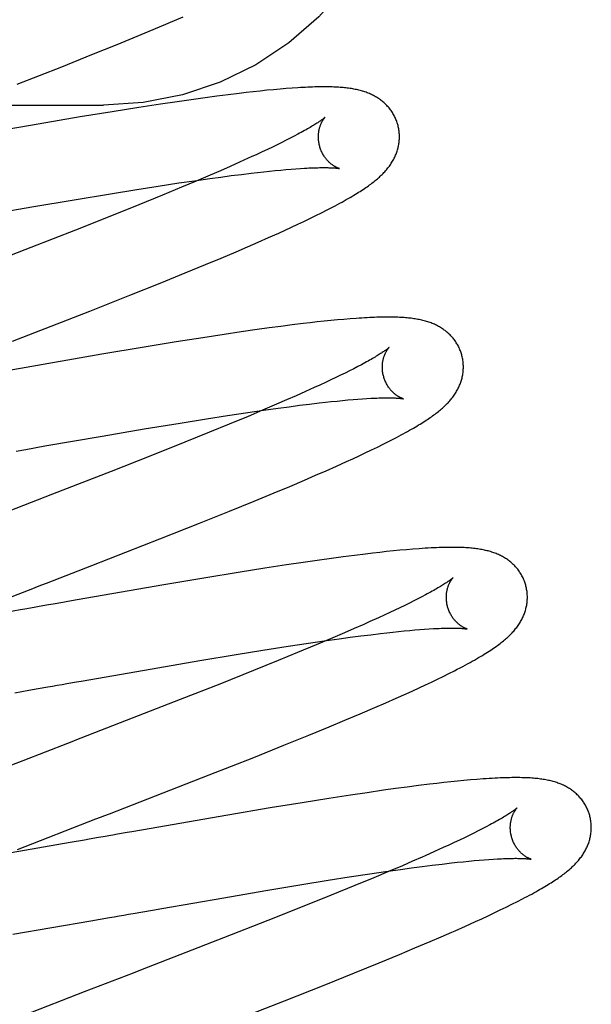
# Model space of a CAD drawing. Header units: inches. Extents: x 0 to 204, y 0 to 132.
# Tile 23 of 118: x 100.998 to 101.139, y 48.736 to 48.979. Entities that reach past the tile are written whole.
import ezdxf

# ---------------------------------------------------------------- set-up
doc = ezdxf.new("R2010")
doc.units = ezdxf.units.IN
doc.header["$LTSCALE"] = 11.243375
doc.header["$MEASUREMENT"] = 0
doc.linetypes.add('HIDDEN', pattern=[0.2, 0.1, -0.1])
doc.layers.add('DEFAULT_2', color=8, linetype='HIDDEN')

msp = doc.modelspace()

# ---------------------------------------------------------------- linework, layer by layer
at = {"layer": 'DEFAULT_2', "color": 8, "linetype": 'HIDDEN'}
for p, q in [((101.03101, 52.4267), (101.03101, 46.92619)), ((101.03449, 48.97808), (101.03814, 48.97964)), ((101.02684, 48.97488), (101.03073, 48.9765)), ((101.03073, 48.9765), (101.03449, 48.97808)), ((101.02184, 48.97283), (101.02684, 48.97488)), ((101.01565, 48.97032), (101.02184, 48.97283)), ((101.00819, 48.96734), (101.01565, 48.97032)), ((100.99723, 48.96302), (101.00819, 48.96734)), ((101.05716, 48.96134), (101.05547, 48.96116)), ((101.05884, 48.96151), (101.05716, 48.96134)), ((101.06048, 48.96167), (101.05884, 48.96151)), ((101.06207, 48.96181), (101.06048, 48.96167)), ((101.06361, 48.96194), (101.06207, 48.96181)), ((101.06506, 48.96205), (101.06361, 48.96194)), ((101.0407, 48.95928), (101.03668, 48.95871)), ((101.04363, 48.95969), (101.0407, 48.95928)), ((101.04649, 48.96007), (101.04363, 48.95969)), ((101.04928, 48.96043), (101.04649, 48.96007)), ((101.05199, 48.96076), (101.04928, 48.96043)), ((101.05374, 48.96097), (101.05199, 48.96076)), ((101.05547, 48.96116), (101.05374, 48.96097)), ((100.54351, 48.95786), (101.01851, 48.95786)), ((101.02724, 48.95728), (101.02067, 48.95624)), ((101.03255, 48.95809), (101.02724, 48.95728)), ((101.03668, 48.95871), (101.03255, 48.95809)), ((101.01277, 48.95495), (101.00235, 48.9532)), ((101.02067, 48.95624), (101.01277, 48.95495)), ((101.00235, 48.9532), (100.98344, 48.94993)), ((101.06359, 48.94919), (101.06251, 48.94865)), ((101.06461, 48.94971), (101.06359, 48.94919)), ((101.06557, 48.95021), (101.06461, 48.94971)), ((101.06648, 48.95069), (101.06557, 48.95021)), ((101.05896, 48.94693), (101.05767, 48.94633)), ((101.0602, 48.94752), (101.05896, 48.94693)), ((101.06138, 48.9481), (101.0602, 48.94752)), ((101.06251, 48.94865), (101.06138, 48.9481)), ((101.05424, 48.94475), (101.05204, 48.94376)), ((101.05767, 48.94633), (101.05634, 48.94571)), ((101.04974, 48.94274), (101.04734, 48.94169)), ((101.05204, 48.94376), (101.04974, 48.94274)), ((101.06089, 48.94172), (101.06224, 48.94184)), ((101.06224, 48.94184), (101.06354, 48.94196)), ((101.06354, 48.94196), (101.06478, 48.94206)), ((101.06478, 48.94206), (101.06596, 48.94215)), ((101.06596, 48.94215), (101.06709, 48.94223)), ((101.04096, 48.93922), (101.04471, 48.93975)), ((101.04485, 48.94061), (101.04139, 48.93914)), ((101.04471, 48.93975), (101.04742, 48.94012)), ((101.04734, 48.94169), (101.04485, 48.94061)), ((101.04742, 48.94012), (101.05004, 48.94046)), ((101.05004, 48.94046), (101.05256, 48.94078)), ((101.05256, 48.94078), (101.05498, 48.94107)), ((101.05498, 48.94107), (101.05653, 48.94125)), ((101.05653, 48.94125), (101.05804, 48.94142)), ((101.05804, 48.94142), (101.05949, 48.94157)), ((101.05949, 48.94157), (101.06089, 48.94172)), ((101.02024, 48.93601), (101.02676, 48.93706)), ((101.02676, 48.93706), (101.03201, 48.93788)), ((101.03201, 48.93788), (101.03707, 48.93865)), ((101.03778, 48.93763), (101.03309, 48.93568)), ((101.03707, 48.93865), (101.04096, 48.93922)), ((101.04139, 48.93914), (101.03778, 48.93763)), ((101.00083, 48.93275), (101.01125, 48.93452)), ((101.01125, 48.93452), (101.02024, 48.93601)), ((101.03309, 48.93568), (101.02721, 48.93329)), ((100.98546, 48.93008), (101.00083, 48.93275)), ((101.02721, 48.93329), (101.02005, 48.93041)), ((101.02005, 48.93041), (101.01155, 48.92704)), ((101.06798, 48.92918), (101.06945, 48.92989)), ((101.06945, 48.92989), (101.07091, 48.9306)), ((101.07091, 48.9306), (101.07234, 48.93131)), ((101.07234, 48.93131), (101.07372, 48.93201)), ((101.06336, 48.92703), (101.06494, 48.92775)), ((101.06494, 48.92775), (101.06648, 48.92847)), ((101.06648, 48.92847), (101.06798, 48.92918)), ((101.01155, 48.92704), (101.0006, 48.92275)), ((101.05666, 48.92404), (101.05924, 48.92517)), ((101.05924, 48.92517), (101.06174, 48.92629)), ((101.06174, 48.92629), (101.06336, 48.92703)), ((101.0006, 48.92275), (100.98049, 48.91495)), ((101.05127, 48.92171), (101.054, 48.92288)), ((101.054, 48.92288), (101.05666, 48.92404)), ((101.04365, 48.91851), (101.04752, 48.92013)), ((101.04752, 48.92013), (101.05127, 48.92171)), ((101.03866, 48.91646), (101.04365, 48.91851)), ((101.03247, 48.91394), (101.03866, 48.91646)), ((101.02501, 48.91096), (101.03247, 48.91394)), ((101.01513, 48.90706), (101.02501, 48.91096)), ((100.99603, 48.89963), (101.01513, 48.90706)), ((101.06226, 48.90328), (101.0594, 48.90289)), ((101.06505, 48.90364), (101.06226, 48.90328)), ((101.06776, 48.90397), (101.06505, 48.90364)), ((101.06952, 48.90417), (101.06776, 48.90397)), ((101.07124, 48.90437), (101.06952, 48.90417)), ((101.07293, 48.90455), (101.07124, 48.90437)), ((101.0746, 48.90472), (101.07293, 48.90455)), ((101.07625, 48.90488), (101.0746, 48.90472)), ((101.07785, 48.90502), (101.07625, 48.90488)), ((101.0794, 48.90515), (101.07785, 48.90502)), ((101.04831, 48.9013), (101.043, 48.90048)), ((101.05245, 48.90191), (101.04831, 48.9013)), ((101.05646, 48.90249), (101.05245, 48.90191)), ((101.0594, 48.90289), (101.05646, 48.90249)), ((101.02853, 48.89815), (101.01811, 48.8964)), ((101.03642, 48.89944), (101.02853, 48.89815)), ((101.043, 48.90048), (101.03642, 48.89944)), ((101.01811, 48.8964), (100.998, 48.89293)), ((101.08124, 48.89335), (101.08026, 48.89285)), ((101.08215, 48.89383), (101.08124, 48.89335)), ((100.998, 48.89293), (100.99563, 48.89251)), ((101.07701, 48.89123), (101.07581, 48.89065)), ((101.07815, 48.89178), (101.07701, 48.89123)), ((101.07923, 48.89233), (101.07815, 48.89178)), ((101.08026, 48.89285), (101.07923, 48.89233)), ((101.07193, 48.88882), (101.07053, 48.88818)), ((101.07327, 48.88945), (101.07193, 48.88882)), ((101.07457, 48.89006), (101.07327, 48.88945)), ((101.07581, 48.89065), (101.07457, 48.89006)), ((101.06606, 48.88618), (101.06368, 48.88514)), ((101.06835, 48.8872), (101.06606, 48.88618)), ((101.07053, 48.88818), (101.06835, 48.8872)), ((101.06121, 48.88407), (101.05777, 48.8826)), ((101.06368, 48.88514), (101.06121, 48.88407)), ((101.06432, 48.88347), (101.06689, 48.88381)), ((101.06689, 48.88381), (101.06937, 48.88411)), ((101.06937, 48.88411), (101.07174, 48.88439)), ((101.07174, 48.88439), (101.07326, 48.88457)), ((101.07326, 48.88457), (101.07473, 48.88472)), ((101.07473, 48.88472), (101.07615, 48.88487)), ((101.07615, 48.88487), (101.07752, 48.88501)), ((101.07752, 48.88501), (101.07883, 48.88513)), ((101.07883, 48.88513), (101.08009, 48.88523)), ((101.08009, 48.88523), (101.0813, 48.88533)), ((101.0813, 48.88533), (101.08244, 48.88541)), ((101.08244, 48.88541), (101.08353, 48.88548)), ((101.04392, 48.88048), (101.04911, 48.88129)), ((101.04911, 48.88129), (101.05411, 48.88204)), ((101.05418, 48.88109), (101.0495, 48.87915)), ((101.05411, 48.88204), (101.05796, 48.8826)), ((101.05777, 48.8826), (101.05418, 48.88109)), ((101.05796, 48.8826), (101.06165, 48.88311)), ((101.06165, 48.88311), (101.06432, 48.88347)), ((101.02853, 48.87798), (101.03746, 48.87945)), ((101.03746, 48.87945), (101.04392, 48.88048)), ((101.0495, 48.87915), (101.04463, 48.87716)), ((101.00403, 48.87378), (101.01817, 48.87622)), ((101.01817, 48.87622), (101.02853, 48.87798)), ((101.04463, 48.87716), (101.03856, 48.87471)), ((100.99929, 48.87295), (101.00403, 48.87378)), ((101.03856, 48.87471), (101.03015, 48.87136)), ((101.08609, 48.87351), (101.08751, 48.87421)), ((101.08751, 48.87421), (101.08888, 48.8749)), ((101.08888, 48.8749), (101.09017, 48.87556)), ((100.99692, 48.87254), (100.99929, 48.87295)), ((101.03015, 48.87136), (101.02036, 48.86751)), ((101.08005, 48.87065), (101.0816, 48.87137)), ((101.0816, 48.87137), (101.08312, 48.87208)), ((101.08312, 48.87208), (101.08462, 48.8728)), ((101.08462, 48.8728), (101.08609, 48.87351)), ((101.076, 48.86882), (101.07846, 48.86992)), ((101.07846, 48.86992), (101.08005, 48.87065)), ((101.02036, 48.86751), (101.00587, 48.86187)), ((101.06815, 48.86539), (101.07084, 48.86655)), ((101.07084, 48.86655), (101.07346, 48.86769)), ((101.07346, 48.86769), (101.076, 48.86882)), ((101.06445, 48.86382), (101.06815, 48.86539)), ((101.0557, 48.86018), (101.06063, 48.86221)), ((101.06063, 48.86221), (101.06445, 48.86382)), ((101.04957, 48.85768), (101.0557, 48.86018)), ((101.04218, 48.85472), (101.04957, 48.85768)), ((101.03238, 48.85084), (101.04218, 48.85472)), ((101.01562, 48.8443), (101.03238, 48.85084)), ((101.08317, 48.84713), (101.08045, 48.8468)), ((101.08495, 48.84734), (101.08317, 48.84713)), ((101.08669, 48.84754), (101.08495, 48.84734)), ((101.08838, 48.84772), (101.08669, 48.84754)), ((101.09004, 48.84789), (101.08838, 48.84772)), ((101.09166, 48.84805), (101.09004, 48.84789)), ((101.09326, 48.8482), (101.09166, 48.84805)), ((101.09485, 48.84833), (101.09326, 48.8482)), ((101.06779, 48.84506), (101.06364, 48.84444)), ((101.07182, 48.84564), (101.06779, 48.84506)), ((101.07477, 48.84605), (101.07182, 48.84564)), ((101.07764, 48.84643), (101.07477, 48.84605)), ((101.08045, 48.8468), (101.07764, 48.84643)), ((101.05171, 48.84257), (101.04379, 48.84128)), ((101.05831, 48.84362), (101.05171, 48.84257)), ((101.06364, 48.84444), (101.05831, 48.84362)), ((101.04379, 48.84128), (101.03335, 48.83952)), ((101.03335, 48.83952), (101.01203, 48.83583)), ((101.01203, 48.83583), (101.00966, 48.83542)), ((101.094, 48.83502), (101.09286, 48.83447)), ((101.09508, 48.83556), (101.094, 48.83502)), ((101.09611, 48.83608), (101.09508, 48.83556)), ((101.09708, 48.83659), (101.09611, 48.83608)), ((101.09799, 48.83707), (101.09708, 48.83659)), ((100.99792, 48.83336), (100.99445, 48.83275)), ((101.00611, 48.83479), (101.00494, 48.83459)), ((101.08914, 48.83269), (101.0878, 48.83207)), ((101.09043, 48.8333), (101.08914, 48.83269)), ((101.09168, 48.83389), (101.09043, 48.8333)), ((101.09286, 48.83447), (101.09168, 48.83389)), ((101.08423, 48.83045), (101.08273, 48.82978)), ((101.08641, 48.83143), (101.08423, 48.83045)), ((101.0878, 48.83207), (101.08641, 48.83143)), ((101.07795, 48.82768), (101.07456, 48.82623)), ((101.08038, 48.82874), (101.07795, 48.82768)), ((101.08273, 48.82978), (101.08038, 48.82874)), ((101.08688, 48.82753), (101.08842, 48.8277)), ((101.08842, 48.8277), (101.08991, 48.82787)), ((101.08991, 48.82787), (101.09135, 48.82802)), ((101.09135, 48.82802), (101.09274, 48.82816)), ((101.09274, 48.82816), (101.09408, 48.82829)), ((101.09408, 48.82829), (101.09536, 48.8284)), ((101.09536, 48.8284), (101.09658, 48.8285)), ((101.09658, 48.8285), (101.09775, 48.82859)), ((101.09775, 48.82859), (101.09887, 48.82866)), ((101.0691, 48.82513), (101.07297, 48.8257)), ((101.07456, 48.82623), (101.07101, 48.82473)), ((101.07297, 48.8257), (101.0767, 48.82622)), ((101.0767, 48.82622), (101.07939, 48.82659)), ((101.07939, 48.82659), (101.08199, 48.82693)), ((101.08199, 48.82693), (101.08448, 48.82724)), ((101.08448, 48.82724), (101.08688, 48.82753)), ((101.05128, 48.82234), (101.0578, 48.82339)), ((101.0578, 48.82339), (101.06408, 48.82437)), ((101.06639, 48.82281), (101.06157, 48.82083)), ((101.06408, 48.82437), (101.0691, 48.82513)), ((101.07101, 48.82473), (101.06639, 48.82281)), ((101.03189, 48.81908), (101.0423, 48.82085)), ((101.0423, 48.82085), (101.05128, 48.82234)), ((101.06157, 48.82083), (101.05555, 48.8184)), ((101.01537, 48.81621), (101.03189, 48.81908)), ((101.05555, 48.8184), (101.0472, 48.81506)), ((101.10376, 48.81765), (101.10515, 48.81835)), ((101.01301, 48.8158), (101.01537, 48.81621)), ((101.09795, 48.81484), (101.09945, 48.81555)), ((101.09945, 48.81555), (101.10091, 48.81624)), ((101.10091, 48.81624), (101.10234, 48.81694)), ((101.10234, 48.81694), (101.10376, 48.81765)), ((100.99659, 48.81292), (101.00007, 48.81353)), ((101.00007, 48.81353), (101.00241, 48.81394)), ((101.00241, 48.81394), (101.00475, 48.81435)), ((101.0472, 48.81506), (101.03746, 48.81123)), ((101.09322, 48.81266), (101.09484, 48.8134)), ((101.09484, 48.8134), (101.09642, 48.81412)), ((101.09642, 48.81412), (101.09795, 48.81484)), ((101.03746, 48.81123), (101.02413, 48.80604)), ((101.08816, 48.81042), (101.09073, 48.81155)), ((101.09073, 48.81155), (101.09322, 48.81266)), ((101.08187, 48.80771), (101.08551, 48.80927)), ((101.08551, 48.80927), (101.08816, 48.81042)), ((101.07422, 48.80451), (101.0781, 48.80612)), ((101.0781, 48.80612), (101.08187, 48.80771)), ((101.06922, 48.80246), (101.07422, 48.80451)), ((101.06302, 48.79995), (101.06922, 48.80246)), ((101.05557, 48.79697), (101.06302, 48.79995)), ((100.99857, 48.79615), (100.98377, 48.79038)), ((101.0446, 48.79265), (101.05557, 48.79697)), ((101.10746, 48.79126), (101.10584, 48.7911)), ((101.10906, 48.79141), (101.10746, 48.79126)), ((101.11064, 48.79154), (101.10906, 48.79141)), ((101.08764, 48.78885), (101.08361, 48.78827)), ((101.09058, 48.78926), (101.08764, 48.78885)), ((101.09345, 48.78964), (101.09058, 48.78926)), ((101.09625, 48.79001), (101.09345, 48.78964)), ((101.09898, 48.79034), (101.09625, 48.79001)), ((101.10075, 48.79055), (101.09898, 48.79034)), ((101.10249, 48.79075), (101.10075, 48.79055)), ((101.10419, 48.79093), (101.10249, 48.79075)), ((101.10584, 48.7911), (101.10419, 48.79093)), ((101.07413, 48.78683), (101.06754, 48.78579)), ((101.07946, 48.78765), (101.07413, 48.78683)), ((101.08361, 48.78827), (101.07946, 48.78765)), ((101.05963, 48.78449), (101.04919, 48.78274)), ((101.06754, 48.78579), (101.05963, 48.78449)), ((101.04919, 48.78274), (101.02788, 48.77905)), ((101.11199, 48.77934), (101.11098, 48.77882)), ((101.11296, 48.77984), (101.11199, 48.77934)), ((101.11386, 48.78032), (101.11296, 48.77984)), ((101.02197, 48.77801), (101.02079, 48.77781)), ((101.02788, 48.77905), (101.02551, 48.77864)), ((101.10759, 48.77716), (101.10636, 48.77657)), ((101.10877, 48.77773), (101.10759, 48.77716)), ((101.1099, 48.77829), (101.10877, 48.77773)), ((101.11098, 48.77882), (101.1099, 48.77829)), ((101.01031, 48.77597), (100.99573, 48.77344)), ((101.01378, 48.77658), (101.01031, 48.77597)), ((101.10236, 48.77471), (101.1002, 48.77373)), ((101.10374, 48.77535), (101.10236, 48.77471)), ((101.10508, 48.77597), (101.10374, 48.77535)), ((101.10636, 48.77657), (101.10508, 48.77597)), ((101.09716, 48.77238), (101.09476, 48.77134)), ((101.11247, 48.77172), (101.11363, 48.7718)), ((101.11363, 48.7718), (101.11474, 48.77188)), ((101.09228, 48.77026), (101.08882, 48.76879)), ((101.09182, 48.76934), (101.09452, 48.76971)), ((101.09476, 48.77134), (101.09228, 48.77026)), ((101.09452, 48.76971), (101.09713, 48.77005)), ((101.09713, 48.77005), (101.09965, 48.77037)), ((101.09965, 48.77037), (101.10206, 48.77066)), ((101.10206, 48.77066), (101.10437, 48.77093)), ((101.10437, 48.77093), (101.10585, 48.77109)), ((101.10585, 48.77109), (101.10728, 48.77124)), ((101.10728, 48.77124), (101.10866, 48.77138)), ((101.10866, 48.77138), (101.10998, 48.7715)), ((101.10998, 48.7715), (101.11126, 48.77162)), ((101.11126, 48.77162), (101.11247, 48.77172)), ((101.07395, 48.76666), (101.07917, 48.76747)), ((101.07917, 48.76747), (101.08421, 48.76824)), ((101.08523, 48.76728), (101.08054, 48.76534)), ((101.08421, 48.76824), (101.08809, 48.76881)), ((101.08882, 48.76879), (101.08523, 48.76728)), ((101.08809, 48.76881), (101.09182, 48.76934)), ((101.05854, 48.76413), (101.06748, 48.76561)), ((101.06748, 48.76561), (101.07395, 48.76666)), ((101.08054, 48.76534), (101.07467, 48.76295)), ((101.03293, 48.75973), (101.04819, 48.76237)), ((101.04819, 48.76237), (101.05854, 48.76413)), ((101.07467, 48.76295), (101.06753, 48.76008)), ((101.12066, 48.76142), (101.12192, 48.76207)), ((101.03057, 48.75931), (101.03293, 48.75973)), ((101.06753, 48.76008), (101.05905, 48.75672)), ((101.11644, 48.75933), (101.11789, 48.76003)), ((101.11789, 48.76003), (101.11931, 48.76073)), ((101.11931, 48.76073), (101.12066, 48.76142)), ((101.01766, 48.75705), (101.01999, 48.75746)), ((101.02586, 48.75849), (101.02821, 48.7589)), ((101.02821, 48.7589), (101.03057, 48.75931)), ((101.1119, 48.75719), (101.11345, 48.75791)), ((101.11345, 48.75791), (101.11496, 48.75862)), ((101.11496, 48.75862), (101.11644, 48.75933)), ((100.99616, 48.75333), (101.01534, 48.75665)), ((101.01534, 48.75665), (101.01766, 48.75705)), ((101.05905, 48.75672), (101.04811, 48.75243)), ((101.10785, 48.75535), (101.11031, 48.75646)), ((101.11031, 48.75646), (101.1119, 48.75719)), ((101.04811, 48.75243), (101.02803, 48.74465)), ((101.09911, 48.75154), (101.10182, 48.7527)), ((101.10182, 48.7527), (101.10446, 48.75385)), ((101.09153, 48.74835), (101.09538, 48.74996)), ((101.09538, 48.74996), (101.09911, 48.75154)), ((101.08657, 48.7463), (101.09153, 48.74835)), ((101.08041, 48.7438), (101.08657, 48.7463)), ((101.07298, 48.74083), (101.08041, 48.7438)), ((101.06315, 48.73694), (101.07298, 48.74083)), ((101.01372, 48.73911), (100.99899, 48.73336)), ((101.04522, 48.72996), (101.06315, 48.73694))]:
    msp.add_line(p, q, dxfattribs=at)
for points in [[(101.09351, 49.0318), (101.09288, 49.02219), (101.09098, 49.01273), (101.08784, 49.0036), (101.08352, 48.99493), (101.07809, 48.98689), (101.07164, 48.97961), (101.06427, 48.97321), (101.0561, 48.96782), (101.04729, 48.96352), (101.03797, 48.9604), (101.02833, 48.9585), (101.01851, 48.95786)], [(101.09112, 48.95304), (101.09106, 48.95327), (101.09097, 48.95353), (101.09088, 48.9538), (101.09079, 48.95406), (101.09068, 48.95432), (101.09057, 48.95457), (101.09046, 48.95483), (101.09033, 48.95508), (101.09021, 48.95532), (101.09007, 48.95557), (101.08993, 48.95581), (101.08979, 48.95604), (101.08964, 48.95627), (101.08948, 48.9565), (101.08932, 48.95672), (101.08915, 48.95694), (101.08898, 48.95715), (101.08881, 48.95736), (101.08863, 48.95756), (101.08844, 48.95776), (101.08825, 48.95795), (101.08806, 48.95814), (101.08786, 48.95833), (101.08766, 48.95851), (101.08746, 48.95868), (101.08725, 48.95885), (101.08704, 48.95902), (101.08683, 48.95918), (101.0866, 48.95934), (101.08638, 48.95949), (101.08615, 48.95965), (101.08591, 48.95979), (101.08567, 48.95994), (101.08542, 48.96008), (101.08517, 48.96021), (101.08491, 48.96034), (101.08465, 48.96046), (101.08439, 48.96058), (101.08413, 48.9607), (101.08386, 48.96081), (101.08359, 48.96092), (101.08331, 48.96102), (101.08303, 48.96112), (101.08274, 48.96121), (101.08245, 48.9613), (101.08216, 48.96138), (101.08186, 48.96146), (101.08156, 48.96154), (101.08126, 48.96161), (101.08095, 48.96168), (101.08064, 48.96175), (101.08032, 48.96181), (101.08, 48.96186), (101.07968, 48.96192), (101.07935, 48.96197), (101.07901, 48.96201), (101.07867, 48.96206), (101.07833, 48.9621), (101.07797, 48.96214), (101.07762, 48.96217), (101.07725, 48.9622), (101.07688, 48.96223), (101.0765, 48.96226), (101.07611, 48.96228), (101.07572, 48.9623), (101.07531, 48.96232), (101.0749, 48.96233), (101.07447, 48.96234), (101.07404, 48.96235), (101.07359, 48.96236), (101.07313, 48.96236), (101.07266, 48.96236), (101.07217, 48.96236), (101.07168, 48.96235), (101.07116, 48.96234), (101.07063, 48.96233), (101.07009, 48.96231), (101.06952, 48.96229), (101.06894, 48.96227), (101.06834, 48.96224), (101.06773, 48.96221), (101.06709, 48.96218), (101.06643, 48.96214), (101.06506, 48.96205)], [(101.0732, 48.95488), (101.07319, 48.95487), (101.07317, 48.95486), (101.07315, 48.95484), (101.07312, 48.95481), (101.07308, 48.95477), (101.07303, 48.95473), (101.07297, 48.95468), (101.07291, 48.95463), (101.07283, 48.95456), (101.07274, 48.95449), (101.07264, 48.95442), (101.07252, 48.95433), (101.0724, 48.95424), (101.07226, 48.95414), (101.07211, 48.95403), (101.07195, 48.95392), (101.07177, 48.9538), (101.07157, 48.95367), (101.07137, 48.95353), (101.07115, 48.95339), (101.07091, 48.95323), (101.07066, 48.95308), (101.07039, 48.95291), (101.07011, 48.95274), (101.06981, 48.95256), (101.0695, 48.95238), (101.06918, 48.95219), (101.06884, 48.95199), (101.06848, 48.95179), (101.06811, 48.95158), (101.06772, 48.95136), (101.06732, 48.95114), (101.06691, 48.95092), (101.06648, 48.95069)], [(101.07186, 48.94768), (101.0718, 48.94789), (101.07174, 48.94813), (101.07169, 48.94838), (101.07165, 48.94862), (101.07161, 48.94886), (101.07159, 48.9491), (101.07156, 48.94934), (101.07155, 48.94958), (101.07154, 48.94981), (101.07154, 48.95004), (101.07154, 48.95027), (101.07155, 48.9505), (101.07157, 48.95071), (101.07159, 48.95093), (101.07161, 48.95114), (101.07164, 48.95134), (101.07168, 48.95154), (101.07171, 48.95173), (101.07175, 48.95192), (101.0718, 48.9521), (101.07185, 48.95227), (101.0719, 48.95244), (101.07195, 48.9526), (101.072, 48.95276), (101.07205, 48.95291), (101.07211, 48.95305), (101.07217, 48.95319), (101.07222, 48.95333), (101.07228, 48.95345), (101.07234, 48.95358), (101.0724, 48.95369), (101.07246, 48.9538), (101.07251, 48.95391), (101.07257, 48.95401), (101.07263, 48.9541), (101.07268, 48.95419), (101.07274, 48.95428), (101.07279, 48.95436), (101.07284, 48.95443), (101.07289, 48.9545), (101.07294, 48.95456), (101.07298, 48.95462), (101.07302, 48.95467), (101.07306, 48.95472), (101.07309, 48.95476), (101.07312, 48.95479), (101.07315, 48.95482), (101.07317, 48.95485), (101.07318, 48.95486), (101.07319, 48.95488), (101.0732, 48.95488)], [(101.08609, 48.93969), (101.08634, 48.9399), (101.08658, 48.94012), (101.08681, 48.94034), (101.08705, 48.94055), (101.08727, 48.94077), (101.08749, 48.94099), (101.08771, 48.94122), (101.08791, 48.94144), (101.08812, 48.94167), (101.08832, 48.9419), (101.08851, 48.94213), (101.0887, 48.94236), (101.08888, 48.94259), (101.08905, 48.94282), (101.08922, 48.94306), (101.08939, 48.9433), (101.08954, 48.94354), (101.0897, 48.94378), (101.08984, 48.94403), (101.08999, 48.94428), (101.09012, 48.94452), (101.09025, 48.94477), (101.09037, 48.94503), (101.09049, 48.94528), (101.0906, 48.94553), (101.0907, 48.94578), (101.0908, 48.94603), (101.09089, 48.94628), (101.09097, 48.94654), (101.09105, 48.9468), (101.09113, 48.94706), (101.0912, 48.94732), (101.09126, 48.94759), (101.09131, 48.94785), (101.09136, 48.94812), (101.09141, 48.94839), (101.09144, 48.94866), (101.09147, 48.94894), (101.0915, 48.94921), (101.09152, 48.94949), (101.09153, 48.94976), (101.09153, 48.95004), (101.09153, 48.95032), (101.09152, 48.9506), (101.0915, 48.95087), (101.09148, 48.95115), (101.09145, 48.95143), (101.09141, 48.95171), (101.09136, 48.95199), (101.09131, 48.95226), (101.09125, 48.95253), (101.09119, 48.95281), (101.09112, 48.95304)], [(101.07669, 48.94222), (101.07671, 48.94222), (101.07672, 48.94221), (101.07672, 48.94221), (101.07672, 48.94221), (101.0767, 48.94222), (101.07668, 48.94222), (101.07665, 48.94223), (101.07662, 48.94224), (101.07657, 48.94226), (101.07652, 48.94227), (101.07647, 48.94229), (101.07641, 48.94232), (101.07634, 48.94234), (101.07627, 48.94237), (101.07619, 48.94241), (101.07611, 48.94244), (101.07603, 48.94248), (101.07594, 48.94253), (101.07584, 48.94258), (101.07575, 48.94263), (101.07565, 48.94268), (101.07554, 48.94274), (101.07543, 48.94281), (101.07532, 48.94288), (101.07521, 48.94295), (101.0751, 48.94303), (101.07498, 48.94312), (101.07486, 48.94321), (101.07473, 48.9433), (101.07461, 48.9434), (101.07448, 48.94351), (101.07435, 48.94362), (101.07423, 48.94374), (101.07409, 48.94386), (101.07396, 48.944), (101.07383, 48.94413), (101.0737, 48.94428), (101.07357, 48.94443), (101.07344, 48.94459), (101.07331, 48.94476), (101.07318, 48.94493), (101.07305, 48.94511), (101.07293, 48.9453), (101.0728, 48.94549), (101.07269, 48.94569), (101.07257, 48.9459), (101.07246, 48.94611), (101.07236, 48.94633), (101.07226, 48.94655), (101.07216, 48.94677), (101.07207, 48.947), (101.07199, 48.94724), (101.07192, 48.94748), (101.07186, 48.94768)], [(101.05634, 48.94571), (101.05495, 48.94507), (101.05424, 48.94475)], [(101.06709, 48.94223), (101.06815, 48.9423), (101.06866, 48.94233), (101.06916, 48.94235), (101.06964, 48.94237), (101.0701, 48.94239), (101.07055, 48.94241), (101.07098, 48.94242), (101.07139, 48.94243), (101.07179, 48.94244), (101.07217, 48.94245), (101.07254, 48.94245), (101.07289, 48.94245), (101.07323, 48.94245), (101.07354, 48.94245), (101.07384, 48.94244), (101.07413, 48.94243), (101.07439, 48.94243), (101.07464, 48.94242), (101.07488, 48.9424), (101.0751, 48.94239), (101.0753, 48.94238), (101.07549, 48.94237), (101.07566, 48.94235), (101.07582, 48.94234), (101.07596, 48.94232), (101.0761, 48.94231), (101.07621, 48.94229), (101.07632, 48.94228), (101.07641, 48.94227), (101.07649, 48.94226), (101.07655, 48.94224), (101.07661, 48.94223), (101.07665, 48.94223), (101.07668, 48.94222), (101.07669, 48.94222)], [(101.07372, 48.93201), (101.07439, 48.93236), (101.07504, 48.93269), (101.07566, 48.93302), (101.07626, 48.93334), (101.07683, 48.93366), (101.07738, 48.93396), (101.07791, 48.93425), (101.07842, 48.93454), (101.07891, 48.93482), (101.07937, 48.93509), (101.07982, 48.93535), (101.08026, 48.93561), (101.08068, 48.93586), (101.08108, 48.93611), (101.08147, 48.93635), (101.08184, 48.93659), (101.08221, 48.93683), (101.08256, 48.93706), (101.0829, 48.93729), (101.08323, 48.93751), (101.08356, 48.93774), (101.08387, 48.93796), (101.08417, 48.93818), (101.08447, 48.93839), (101.08475, 48.93861), (101.08503, 48.93883), (101.08531, 48.93904), (101.08557, 48.93926), (101.08583, 48.93947), (101.08609, 48.93969)], [(101.10692, 48.89625), (101.10685, 48.89648), (101.10677, 48.89674), (101.10668, 48.89701), (101.10658, 48.89727), (101.10647, 48.89753), (101.10636, 48.89778), (101.10625, 48.89804), (101.10613, 48.89829), (101.106, 48.89853), (101.10586, 48.89878), (101.10572, 48.89901), (101.10558, 48.89925), (101.10543, 48.89948), (101.10527, 48.89971), (101.10511, 48.89993), (101.10494, 48.90015), (101.10477, 48.90036), (101.1046, 48.90057), (101.10442, 48.90077), (101.10423, 48.90097), (101.10404, 48.90116), (101.10385, 48.90135), (101.10365, 48.90154), (101.10345, 48.90172), (101.10325, 48.90189), (101.10304, 48.90206), (101.10283, 48.90223), (101.10261, 48.90239), (101.10239, 48.90255), (101.10217, 48.9027), (101.10193, 48.90286), (101.1017, 48.903), (101.10145, 48.90315), (101.10121, 48.90329), (101.10096, 48.90342), (101.1007, 48.90355), (101.10044, 48.90367), (101.10018, 48.90379), (101.09992, 48.90391), (101.09965, 48.90402), (101.09937, 48.90413), (101.0991, 48.90423), (101.09882, 48.90433), (101.09853, 48.90442), (101.09824, 48.90451), (101.09795, 48.90459), (101.09765, 48.90467), (101.09735, 48.90475), (101.09704, 48.90482), (101.09674, 48.90489), (101.09642, 48.90496), (101.09611, 48.90502), (101.09578, 48.90507), (101.09546, 48.90513), (101.09513, 48.90518), (101.0948, 48.90522), (101.09446, 48.90527), (101.09412, 48.90531), (101.09377, 48.90534), (101.09342, 48.90538), (101.09306, 48.90541), (101.09269, 48.90544), (101.09232, 48.90546), (101.09194, 48.90549), (101.09155, 48.90551), (101.09115, 48.90552), (101.09074, 48.90554), (101.09032, 48.90555), (101.08989, 48.90556), (101.08945, 48.90556), (101.089, 48.90557), (101.08853, 48.90557), (101.08805, 48.90557), (101.08756, 48.90556), (101.08705, 48.90555), (101.08652, 48.90554), (101.08598, 48.90552), (101.08541, 48.9055), (101.08482, 48.90548), (101.08422, 48.90545), (101.08359, 48.90542), (101.08294, 48.90539), (101.08227, 48.90535), (101.08159, 48.90531), (101.08088, 48.90526), (101.0794, 48.90515)], [(101.08899, 48.89809), (101.08898, 48.89808), (101.08896, 48.89806), (101.08894, 48.89804), (101.08891, 48.89801), (101.08887, 48.89798), (101.08882, 48.89793), (101.08876, 48.89788), (101.08869, 48.89783), (101.0886, 48.89776), (101.08851, 48.89769), (101.08841, 48.89761), (101.08829, 48.89752), (101.08816, 48.89743), (101.08802, 48.89733), (101.08787, 48.89722), (101.0877, 48.8971), (101.08752, 48.89698), (101.08732, 48.89685), (101.08711, 48.89671), (101.08688, 48.89656), (101.08664, 48.89641), (101.08639, 48.89625), (101.08612, 48.89608), (101.08583, 48.89591), (101.08553, 48.89573), (101.08522, 48.89554), (101.08488, 48.89535), (101.08454, 48.89515), (101.08418, 48.89494), (101.0838, 48.89473), (101.08341, 48.89452), (101.08301, 48.8943), (101.08259, 48.89407), (101.08215, 48.89383)], [(101.08765, 48.89089), (101.08759, 48.8911), (101.08753, 48.89134), (101.08748, 48.89159), (101.08744, 48.89183), (101.0874, 48.89207), (101.08738, 48.89231), (101.08735, 48.89255), (101.08734, 48.89279), (101.08733, 48.89303), (101.08733, 48.89326), (101.08733, 48.89348), (101.08734, 48.89371), (101.08736, 48.89393), (101.08738, 48.89414), (101.0874, 48.89435), (101.08743, 48.89456), (101.08747, 48.89476), (101.08751, 48.89495), (101.08755, 48.89513), (101.08759, 48.89531), (101.08764, 48.89549), (101.08769, 48.89566), (101.08774, 48.89582), (101.08779, 48.89598), (101.08785, 48.89613), (101.0879, 48.89627), (101.08796, 48.89641), (101.08802, 48.89654), (101.08808, 48.89667), (101.08813, 48.89679), (101.08819, 48.89691), (101.08825, 48.89702), (101.08831, 48.89712), (101.08837, 48.89723), (101.08842, 48.89732), (101.08848, 48.89741), (101.08853, 48.89749), (101.08858, 48.89757), (101.08864, 48.89765), (101.08868, 48.89771), (101.08873, 48.89778), (101.08877, 48.89783), (101.08881, 48.89789), (101.08885, 48.89793), (101.08888, 48.89797), (101.08891, 48.89801), (101.08894, 48.89804), (101.08896, 48.89806), (101.08898, 48.89807), (101.08899, 48.89808), (101.08899, 48.89809)], [(101.10192, 48.88293), (101.10217, 48.88315), (101.10241, 48.88336), (101.10264, 48.88358), (101.10287, 48.8838), (101.1031, 48.88402), (101.10332, 48.88424), (101.10353, 48.88446), (101.10374, 48.88469), (101.10394, 48.88491), (101.10414, 48.88514), (101.10433, 48.88537), (101.10451, 48.8856), (101.10469, 48.88583), (101.10487, 48.88606), (101.10503, 48.8863), (101.1052, 48.88654), (101.10535, 48.88678), (101.10551, 48.88702), (101.10565, 48.88727), (101.10579, 48.88751), (101.10593, 48.88776), (101.10605, 48.88801), (101.10618, 48.88826), (101.10629, 48.88851), (101.1064, 48.88876), (101.1065, 48.88901), (101.1066, 48.88926), (101.10669, 48.88952), (101.10677, 48.88977), (101.10685, 48.89003), (101.10692, 48.89029), (101.10699, 48.89055), (101.10705, 48.89081), (101.10711, 48.89108), (101.10716, 48.89135), (101.1072, 48.89161), (101.10724, 48.89189), (101.10727, 48.89216), (101.10729, 48.89243), (101.10731, 48.89271), (101.10732, 48.89298), (101.10732, 48.89326), (101.10732, 48.89354), (101.10731, 48.89381), (101.10729, 48.89409), (101.10727, 48.89437), (101.10724, 48.89465), (101.1072, 48.89492), (101.10715, 48.8952), (101.1071, 48.89547), (101.10704, 48.89575), (101.10698, 48.89602), (101.10692, 48.89625)], [(101.09248, 48.88543), (101.0925, 48.88542), (101.09251, 48.88542), (101.09251, 48.88542), (101.09251, 48.88542), (101.09249, 48.88543), (101.09247, 48.88543), (101.09244, 48.88544), (101.0924, 48.88545), (101.09236, 48.88547), (101.09231, 48.88548), (101.09226, 48.8855), (101.09219, 48.88553), (101.09213, 48.88555), (101.09206, 48.88558), (101.09198, 48.88562), (101.0919, 48.88565), (101.09181, 48.88569), (101.09172, 48.88574), (101.09163, 48.88579), (101.09153, 48.88584), (101.09143, 48.8859), (101.09133, 48.88596), (101.09122, 48.88602), (101.09111, 48.88609), (101.091, 48.88616), (101.09088, 48.88624), (101.09076, 48.88633), (101.09064, 48.88642), (101.09052, 48.88651), (101.0904, 48.88661), (101.09027, 48.88672), (101.09014, 48.88683), (101.09001, 48.88695), (101.08988, 48.88708), (101.08975, 48.88721), (101.08962, 48.88735), (101.08949, 48.88749), (101.08936, 48.88764), (101.08922, 48.8878), (101.08909, 48.88797), (101.08897, 48.88814), (101.08884, 48.88832), (101.08871, 48.88851), (101.08859, 48.8887), (101.08848, 48.8889), (101.08836, 48.88911), (101.08825, 48.88932), (101.08815, 48.88954), (101.08805, 48.88976), (101.08795, 48.88998), (101.08786, 48.89021), (101.08778, 48.89045), (101.08771, 48.89068), (101.08765, 48.89089)], [(101.08353, 48.88548), (101.08456, 48.88554), (101.08505, 48.88556), (101.08552, 48.88559), (101.08598, 48.8856), (101.08642, 48.88562), (101.08685, 48.88563), (101.08726, 48.88564), (101.08766, 48.88565), (101.08804, 48.88566), (101.0884, 48.88566), (101.08875, 48.88566), (101.08908, 48.88566), (101.08939, 48.88565), (101.08969, 48.88565), (101.08997, 48.88564), (101.09023, 48.88563), (101.09048, 48.88562), (101.09071, 48.88561), (101.09092, 48.8856), (101.09112, 48.88559), (101.09131, 48.88557), (101.09148, 48.88556), (101.09163, 48.88554), (101.09178, 48.88553), (101.0919, 48.88552), (101.09202, 48.8855), (101.09212, 48.88549), (101.09221, 48.88547), (101.09229, 48.88546), (101.09235, 48.88545), (101.0924, 48.88544), (101.09245, 48.88543), (101.09248, 48.88543), (101.09248, 48.88543)], [(101.09017, 48.87556), (101.09078, 48.87588), (101.09138, 48.87619), (101.09195, 48.8765), (101.0925, 48.8768), (101.09304, 48.87709), (101.09356, 48.87738), (101.09405, 48.87766), (101.09453, 48.87793), (101.09499, 48.87819), (101.09543, 48.87845), (101.09586, 48.87871), (101.09627, 48.87896), (101.09667, 48.8792), (101.09706, 48.87944), (101.09743, 48.87967), (101.09779, 48.8799), (101.09814, 48.88013), (101.09848, 48.88035), (101.09881, 48.88058), (101.09913, 48.8808), (101.09944, 48.88101), (101.09974, 48.88123), (101.10004, 48.88144), (101.10033, 48.88166), (101.10061, 48.88187), (101.10088, 48.88208), (101.10115, 48.88229), (101.10141, 48.88251), (101.10167, 48.88272), (101.10192, 48.88293)], [(101.00587, 48.86187), (100.9969, 48.8584), (100.99578, 48.85797), (100.99467, 48.85754), (100.99355, 48.85711), (100.99022, 48.85582)], [(101.12271, 48.83946), (101.12264, 48.83969), (101.12256, 48.83995), (101.12247, 48.84022), (101.12237, 48.84048), (101.12226, 48.84074), (101.12215, 48.84099), (101.12204, 48.84125), (101.12192, 48.8415), (101.12179, 48.84174), (101.12165, 48.84199), (101.12151, 48.84223), (101.12137, 48.84246), (101.12121, 48.84269), (101.12106, 48.84292), (101.1209, 48.84314), (101.12073, 48.84336), (101.12056, 48.84357), (101.12038, 48.84378), (101.1202, 48.84398), (101.12002, 48.84418), (101.11983, 48.84438), (101.11964, 48.84457), (101.11944, 48.84475), (101.11924, 48.84493), (101.11904, 48.84511), (101.11883, 48.84528), (101.11862, 48.84544), (101.1184, 48.8456), (101.11818, 48.84576), (101.11795, 48.84592), (101.11772, 48.84607), (101.11748, 48.84622), (101.11724, 48.84636), (101.11699, 48.8465), (101.11674, 48.84663), (101.11648, 48.84676), (101.11622, 48.84689), (101.11596, 48.84701), (101.1157, 48.84712), (101.11543, 48.84723), (101.11515, 48.84734), (101.11488, 48.84744), (101.11459, 48.84754), (101.11431, 48.84763), (101.11402, 48.84772), (101.11373, 48.84781), (101.11343, 48.84789), (101.11313, 48.84796), (101.11282, 48.84803), (101.11251, 48.8481), (101.1122, 48.84817), (101.11188, 48.84823), (101.11156, 48.84829), (101.11123, 48.84834), (101.1109, 48.84839), (101.11056, 48.84844), (101.11021, 48.84848), (101.10986, 48.84852), (101.1095, 48.84856), (101.10913, 48.84859), (101.10875, 48.84863), (101.10836, 48.84866), (101.10796, 48.84868), (101.10754, 48.84871), (101.10711, 48.84873), (101.10667, 48.84874), (101.10621, 48.84876), (101.10574, 48.84877), (101.10525, 48.84877), (101.10475, 48.84878), (101.10423, 48.84878), (101.1037, 48.84877), (101.10314, 48.84877), (101.10257, 48.84875), (101.10197, 48.84874), (101.10135, 48.84872), (101.10072, 48.84869), (101.10005, 48.84867), (101.09937, 48.84863), (101.09866, 48.84859), (101.09793, 48.84855), (101.09718, 48.8485), (101.09641, 48.84845), (101.09485, 48.84833)], [(100.98584, 48.83278), (101.00106, 48.83867), (101.00217, 48.8391), (101.00328, 48.83953), (101.0044, 48.83996), (101.01562, 48.8443)], [(101.10478, 48.8413), (101.10477, 48.84129), (101.10476, 48.84127), (101.10473, 48.84125), (101.1047, 48.84122), (101.10466, 48.84119), (101.10461, 48.84115), (101.10455, 48.8411), (101.10448, 48.84104), (101.1044, 48.84097), (101.10431, 48.8409), (101.1042, 48.84082), (101.10409, 48.84074), (101.10396, 48.84064), (101.10382, 48.84054), (101.10367, 48.84043), (101.1035, 48.84032), (101.10332, 48.84019), (101.10313, 48.84006), (101.10292, 48.83993), (101.10269, 48.83978), (101.10245, 48.83963), (101.1022, 48.83947), (101.10193, 48.8393), (101.10165, 48.83913), (101.10135, 48.83895), (101.10103, 48.83877), (101.10071, 48.83857), (101.10036, 48.83838), (101.1, 48.83817), (101.09963, 48.83796), (101.09924, 48.83775), (101.09884, 48.83753), (101.09842, 48.8373), (101.09799, 48.83707)], [(101.10344, 48.8341), (101.10338, 48.83431), (101.10332, 48.83455), (101.10327, 48.8348), (101.10323, 48.83504), (101.1032, 48.83528), (101.10317, 48.83552), (101.10314, 48.83576), (101.10313, 48.836), (101.10312, 48.83623), (101.10312, 48.83646), (101.10312, 48.83669), (101.10313, 48.83691), (101.10315, 48.83713), (101.10317, 48.83735), (101.10319, 48.83756), (101.10322, 48.83776), (101.10326, 48.83796), (101.1033, 48.83815), (101.10334, 48.83834), (101.10338, 48.83852), (101.10343, 48.83869), (101.10348, 48.83886), (101.10353, 48.83902), (101.10358, 48.83918), (101.10364, 48.83933), (101.10369, 48.83948), (101.10375, 48.83961), (101.10381, 48.83975), (101.10386, 48.83987), (101.10392, 48.84), (101.10398, 48.84011), (101.10404, 48.84022), (101.1041, 48.84033), (101.10415, 48.84043), (101.10421, 48.84052), (101.10427, 48.84061), (101.10432, 48.8407), (101.10437, 48.84078), (101.10442, 48.84085), (101.10447, 48.84092), (101.10452, 48.84098), (101.10456, 48.84104), (101.1046, 48.84109), (101.10464, 48.84114), (101.10467, 48.84118), (101.1047, 48.84121), (101.10473, 48.84124), (101.10475, 48.84127), (101.10477, 48.84128), (101.10478, 48.84129), (101.10478, 48.8413)], [(101.11772, 48.82615), (101.11797, 48.82636), (101.11821, 48.82658), (101.11845, 48.8268), (101.11868, 48.82702), (101.1189, 48.82724), (101.11912, 48.82746), (101.11933, 48.82768), (101.11954, 48.82791), (101.11974, 48.82813), (101.11994, 48.82836), (101.12013, 48.82859), (101.12031, 48.82882), (101.12049, 48.82905), (101.12066, 48.82928), (101.12083, 48.82952), (101.12099, 48.82976), (101.12115, 48.83), (101.1213, 48.83024), (101.12145, 48.83048), (101.12159, 48.83073), (101.12172, 48.83098), (101.12185, 48.83123), (101.12197, 48.83148), (101.12208, 48.83173), (101.12219, 48.83198), (101.12229, 48.83223), (101.12239, 48.83248), (101.12248, 48.83273), (101.12256, 48.83299), (101.12264, 48.83324), (101.12272, 48.8335), (101.12278, 48.83376), (101.12284, 48.83403), (101.1229, 48.83429), (101.12295, 48.83456), (101.12299, 48.83483), (101.12303, 48.8351), (101.12306, 48.83537), (101.12308, 48.83565), (101.1231, 48.83592), (101.12311, 48.8362), (101.12311, 48.83647), (101.12311, 48.83675), (101.1231, 48.83703), (101.12308, 48.8373), (101.12306, 48.83758), (101.12303, 48.83786), (101.12299, 48.83813), (101.12294, 48.83841), (101.12289, 48.83868), (101.12283, 48.83896), (101.12277, 48.83923), (101.12271, 48.83946)], [(101.00966, 48.83542), (101.00847, 48.83521), (101.00611, 48.83479)], [(101.00141, 48.83397), (100.99908, 48.83356), (100.99792, 48.83336)], [(101.00494, 48.83459), (101.00259, 48.83418), (101.00141, 48.83397)], [(101.10828, 48.82864), (101.10829, 48.82863), (101.1083, 48.82863), (101.1083, 48.82863), (101.1083, 48.82863), (101.10828, 48.82864), (101.10826, 48.82864), (101.10823, 48.82865), (101.10819, 48.82866), (101.10815, 48.82868), (101.1081, 48.82869), (101.10804, 48.82871), (101.10798, 48.82874), (101.10792, 48.82876), (101.10784, 48.82879), (101.10777, 48.82883), (101.10769, 48.82886), (101.1076, 48.82891), (101.10751, 48.82895), (101.10742, 48.829), (101.10732, 48.82905), (101.10722, 48.82911), (101.10711, 48.82917), (101.10701, 48.82923), (101.1069, 48.8293), (101.10678, 48.82938), (101.10667, 48.82946), (101.10655, 48.82954), (101.10643, 48.82963), (101.10631, 48.82972), (101.10618, 48.82982), (101.10606, 48.82993), (101.10593, 48.83004), (101.1058, 48.83016), (101.10567, 48.83029), (101.10554, 48.83042), (101.10541, 48.83056), (101.10528, 48.8307), (101.10514, 48.83086), (101.10501, 48.83102), (101.10488, 48.83118), (101.10475, 48.83135), (101.10463, 48.83153), (101.1045, 48.83172), (101.10438, 48.83191), (101.10427, 48.83211), (101.10415, 48.83232), (101.10404, 48.83253), (101.10394, 48.83275), (101.10384, 48.83297), (101.10374, 48.83319), (101.10366, 48.83342), (101.10357, 48.83366), (101.1035, 48.83389), (101.10344, 48.8341)], [(101.09887, 48.82866), (101.09992, 48.82873), (101.10042, 48.82875), (101.10091, 48.82878), (101.10138, 48.8288), (101.10183, 48.82882), (101.10228, 48.82883), (101.1027, 48.82884), (101.10311, 48.82885), (101.1035, 48.82886), (101.10388, 48.82887), (101.10424, 48.82887), (101.10459, 48.82887), (101.10491, 48.82887), (101.10522, 48.82886), (101.10552, 48.82886), (101.10579, 48.82885), (101.10605, 48.82884), (101.1063, 48.82883), (101.10652, 48.82882), (101.10674, 48.82881), (101.10693, 48.82879), (101.10712, 48.82878), (101.10728, 48.82877), (101.10744, 48.82875), (101.10758, 48.82874), (101.1077, 48.82872), (101.10782, 48.82871), (101.10792, 48.8287), (101.10801, 48.82868), (101.10808, 48.82867), (101.10815, 48.82866), (101.1082, 48.82865), (101.10824, 48.82864), (101.10827, 48.82864), (101.10828, 48.82864)], [(101.10515, 48.81835), (101.10583, 48.8187), (101.1065, 48.81905), (101.10715, 48.81939), (101.10778, 48.81973), (101.10838, 48.82006), (101.10897, 48.82038), (101.10953, 48.82069), (101.11007, 48.82099), (101.11058, 48.82129), (101.11108, 48.82158), (101.11156, 48.82186), (101.11201, 48.82213), (101.11246, 48.8224), (101.11288, 48.82267), (101.11329, 48.82293), (101.11369, 48.82318), (101.11407, 48.82343), (101.11444, 48.82367), (101.11479, 48.82392), (101.11513, 48.82415), (101.11546, 48.82438), (101.11577, 48.82461), (101.11608, 48.82484), (101.11637, 48.82506), (101.11666, 48.82528), (101.11693, 48.8255), (101.1172, 48.82571), (101.11747, 48.82593), (101.11772, 48.82615)], [(101.00946, 48.81517), (101.01182, 48.81559), (101.01301, 48.8158)], [(101.00475, 48.81435), (101.00593, 48.81455), (101.0071, 48.81476), (101.00828, 48.81497), (101.00946, 48.81517)], [(101.02413, 48.80604), (101.01293, 48.80171), (101.01182, 48.80127), (101.0107, 48.80084), (101.00959, 48.80041), (100.99857, 48.79615)], [(100.99726, 48.77428), (101.01664, 48.7818), (101.01775, 48.78223), (101.01886, 48.78266), (101.01997, 48.78309), (101.0446, 48.79265)], [(101.1385, 48.78267), (101.13843, 48.78289), (101.13835, 48.78316), (101.13826, 48.78343), (101.13816, 48.78369), (101.13806, 48.78395), (101.13795, 48.7842), (101.13783, 48.78446), (101.13771, 48.78471), (101.13758, 48.78495), (101.13744, 48.78519), (101.1373, 48.78543), (101.13716, 48.78567), (101.13701, 48.7859), (101.13685, 48.78613), (101.13669, 48.78635), (101.13652, 48.78657), (101.13635, 48.78678), (101.13618, 48.78699), (101.136, 48.78719), (101.13581, 48.78739), (101.13562, 48.78758), (101.13543, 48.78777), (101.13523, 48.78796), (101.13503, 48.78814), (101.13483, 48.78831), (101.13462, 48.78848), (101.13441, 48.78865), (101.13419, 48.78881), (101.13397, 48.78897), (101.13375, 48.78912), (101.13351, 48.78928), (101.13328, 48.78942), (101.13303, 48.78957), (101.13279, 48.78971), (101.13253, 48.78984), (101.13228, 48.78997), (101.13202, 48.79009), (101.13176, 48.79021), (101.13149, 48.79033), (101.13122, 48.79044), (101.13095, 48.79055), (101.13067, 48.79065), (101.13039, 48.79075), (101.13011, 48.79084), (101.12982, 48.79093), (101.12952, 48.79101), (101.12923, 48.79109), (101.12893, 48.79117), (101.12862, 48.79124), (101.12831, 48.79131), (101.128, 48.79137), (101.12769, 48.79144), (101.12736, 48.79149), (101.12704, 48.79155), (101.12671, 48.7916), (101.12637, 48.79164), (101.12603, 48.79169), (101.12568, 48.79173), (101.12533, 48.79176), (101.12497, 48.7918), (101.1246, 48.79183), (101.12422, 48.79186), (101.12383, 48.79189), (101.12343, 48.79191), (101.12302, 48.79193), (101.1226, 48.79195), (101.12217, 48.79196), (101.12173, 48.79197), (101.12127, 48.79198), (101.1208, 48.79198), (101.12032, 48.79199), (101.11981, 48.79199), (101.1193, 48.79198), (101.11876, 48.79197), (101.11821, 48.79196), (101.11764, 48.79194), (101.11704, 48.79192), (101.11642, 48.7919), (101.11578, 48.79187), (101.11512, 48.79184), (101.11442, 48.7918), (101.1137, 48.79176), (101.11295, 48.79171), (101.11219, 48.79166), (101.11064, 48.79154)], [(101.12057, 48.78451), (101.12056, 48.7845), (101.12055, 48.78448), (101.12053, 48.78446), (101.1205, 48.78444), (101.12046, 48.7844), (101.12041, 48.78436), (101.12035, 48.78431), (101.12028, 48.78426), (101.1202, 48.78419), (101.12011, 48.78412), (101.12001, 48.78405), (101.1199, 48.78396), (101.11977, 48.78387), (101.11964, 48.78377), (101.11948, 48.78366), (101.11932, 48.78355), (101.11914, 48.78342), (101.11895, 48.78329), (101.11874, 48.78316), (101.11852, 48.78301), (101.11828, 48.78286), (101.11803, 48.7827), (101.11777, 48.78254), (101.11749, 48.78237), (101.11719, 48.78219), (101.11688, 48.78201), (101.11655, 48.78182), (101.11621, 48.78162), (101.11586, 48.78142), (101.11549, 48.78121), (101.1151, 48.781), (101.1147, 48.78078), (101.11429, 48.78055), (101.11386, 48.78032)], [(101.11923, 48.77731), (101.11917, 48.77752), (101.11912, 48.77776), (101.11907, 48.778), (101.11902, 48.77824), (101.11899, 48.77849), (101.11896, 48.77873), (101.11894, 48.77897), (101.11892, 48.7792), (101.11891, 48.77944), (101.11891, 48.77967), (101.11891, 48.77989), (101.11892, 48.78012), (101.11894, 48.78034), (101.11896, 48.78055), (101.11898, 48.78076), (101.11901, 48.78096), (101.11905, 48.78116), (101.11909, 48.78135), (101.11913, 48.78154), (101.11917, 48.78172), (101.11922, 48.78189), (101.11927, 48.78206), (101.11932, 48.78223), (101.11937, 48.78238), (101.11942, 48.78253), (101.11948, 48.78268), (101.11954, 48.78282), (101.11959, 48.78295), (101.11965, 48.78308), (101.11971, 48.7832), (101.11977, 48.78331), (101.11983, 48.78343), (101.11988, 48.78353), (101.11994, 48.78363), (101.12, 48.78373), (101.12005, 48.78382), (101.12011, 48.7839), (101.12016, 48.78398), (101.12021, 48.78405), (101.12026, 48.78412), (101.12031, 48.78419), (101.12035, 48.78424), (101.12039, 48.7843), (101.12043, 48.78434), (101.12046, 48.78438), (101.12049, 48.78442), (101.12052, 48.78445), (101.12054, 48.78447), (101.12055, 48.78449), (101.12057, 48.7845), (101.12057, 48.78451)], [(101.13349, 48.76934), (101.13373, 48.76955), (101.13397, 48.76977), (101.13421, 48.76998), (101.13444, 48.7702), (101.13467, 48.77042), (101.13488, 48.77064), (101.1351, 48.77087), (101.13531, 48.77109), (101.13551, 48.77132), (101.13571, 48.77154), (101.1359, 48.77177), (101.13608, 48.772), (101.13627, 48.77224), (101.13644, 48.77247), (101.13661, 48.77271), (101.13677, 48.77294), (101.13693, 48.77318), (101.13708, 48.77343), (101.13723, 48.77367), (101.13737, 48.77392), (101.1375, 48.77417), (101.13763, 48.77442), (101.13775, 48.77467), (101.13787, 48.77492), (101.13798, 48.77517), (101.13808, 48.77542), (101.13817, 48.77567), (101.13827, 48.77592), (101.13835, 48.77618), (101.13843, 48.77644), (101.1385, 48.7767), (101.13857, 48.77696), (101.13863, 48.77722), (101.13869, 48.77749), (101.13874, 48.77776), (101.13878, 48.77803), (101.13882, 48.7783), (101.13885, 48.77857), (101.13887, 48.77884), (101.13889, 48.77912), (101.1389, 48.7794), (101.1389, 48.77967), (101.1389, 48.77995), (101.13889, 48.78023), (101.13887, 48.78051), (101.13885, 48.78078), (101.13882, 48.78106), (101.13878, 48.78134), (101.13874, 48.78161), (101.13868, 48.78189), (101.13862, 48.78216), (101.13856, 48.78243), (101.1385, 48.78267)], [(101.01727, 48.77719), (101.01494, 48.77678), (101.01378, 48.77658)], [(101.02079, 48.77781), (101.01844, 48.7774), (101.01727, 48.77719)], [(101.02551, 48.77864), (101.02433, 48.77843), (101.02197, 48.77801)], [(101.12408, 48.77184), (101.12408, 48.77184), (101.12409, 48.77184), (101.12408, 48.77184), (101.12407, 48.77185), (101.12405, 48.77185), (101.12401, 48.77186), (101.12398, 48.77187), (101.12393, 48.77189), (101.12388, 48.77191), (101.12382, 48.77193), (101.12376, 48.77195), (101.12369, 48.77198), (101.12362, 48.77201), (101.12355, 48.77204), (101.12346, 48.77208), (101.12338, 48.77212), (101.12329, 48.77217), (101.12319, 48.77221), (101.1231, 48.77227), (101.12299, 48.77232), (101.12289, 48.77238), (101.12278, 48.77245), (101.12267, 48.77252), (101.12256, 48.77259), (101.12245, 48.77267), (101.12233, 48.77276), (101.12221, 48.77285), (101.12209, 48.77294), (101.12196, 48.77304), (101.12184, 48.77315), (101.12171, 48.77326), (101.12158, 48.77338), (101.12145, 48.77351), (101.12132, 48.77364), (101.12119, 48.77378), (101.12106, 48.77392), (101.12093, 48.77408), (101.1208, 48.77423), (101.12067, 48.7744), (101.12054, 48.77457), (101.12041, 48.77475), (101.12029, 48.77494), (101.12017, 48.77513), (101.12005, 48.77533), (101.11994, 48.77554), (101.11983, 48.77575), (101.11973, 48.77596), (101.11963, 48.77618), (101.11953, 48.77641), (101.11945, 48.77664), (101.11936, 48.77687), (101.11929, 48.7771), (101.11923, 48.77731)], [(101.1002, 48.77373), (101.09793, 48.77273), (101.09716, 48.77238)], [(101.11474, 48.77188), (101.11578, 48.77194), (101.11628, 48.77197), (101.11676, 48.77199), (101.11723, 48.77201), (101.11768, 48.77203), (101.11812, 48.77204), (101.11854, 48.77205), (101.11894, 48.77206), (101.11933, 48.77207), (101.11971, 48.77207), (101.12006, 48.77208), (101.12041, 48.77208), (101.12073, 48.77207), (101.12104, 48.77207), (101.12133, 48.77206), (101.12161, 48.77206), (101.12187, 48.77205), (101.12212, 48.77204), (101.12235, 48.77203), (101.12256, 48.77201), (101.12276, 48.772), (101.12294, 48.77199), (101.12311, 48.77197), (101.12326, 48.77196), (101.1234, 48.77194), (101.12352, 48.77193), (101.12363, 48.77191), (101.12373, 48.7719), (101.12382, 48.77189), (101.12389, 48.77188), (101.12395, 48.77187), (101.124, 48.77186), (101.12404, 48.77185), (101.12407, 48.77184), (101.12408, 48.77184)], [(101.12192, 48.76207), (101.12252, 48.76238), (101.12309, 48.76268), (101.12365, 48.76298), (101.12418, 48.76327), (101.1247, 48.76355), (101.12519, 48.76383), (101.12567, 48.7641), (101.12614, 48.76436), (101.12658, 48.76462), (101.12702, 48.76487), (101.12744, 48.76512), (101.12784, 48.76536), (101.12823, 48.7656), (101.12862, 48.76584), (101.12898, 48.76607), (101.12934, 48.7663), (101.12969, 48.76653), (101.13003, 48.76675), (101.13036, 48.76697), (101.13068, 48.76719), (101.13099, 48.76741), (101.1313, 48.76763), (101.1316, 48.76784), (101.13188, 48.76806), (101.13217, 48.76827), (101.13244, 48.76848), (101.13271, 48.76869), (101.13298, 48.76891), (101.13323, 48.76912), (101.13349, 48.76934)], [(101.01999, 48.75746), (101.02116, 48.75767), (101.02233, 48.75787), (101.02351, 48.75808), (101.02468, 48.75828), (101.02586, 48.75849)], [(101.10446, 48.75385), (101.10532, 48.75423), (101.10785, 48.75535)], [(101.02803, 48.74465), (101.02581, 48.74379), (101.01372, 48.73911)]]:
    msp.add_lwpolyline(points, dxfattribs=at)

doc.saveas('drawing.dxf')
